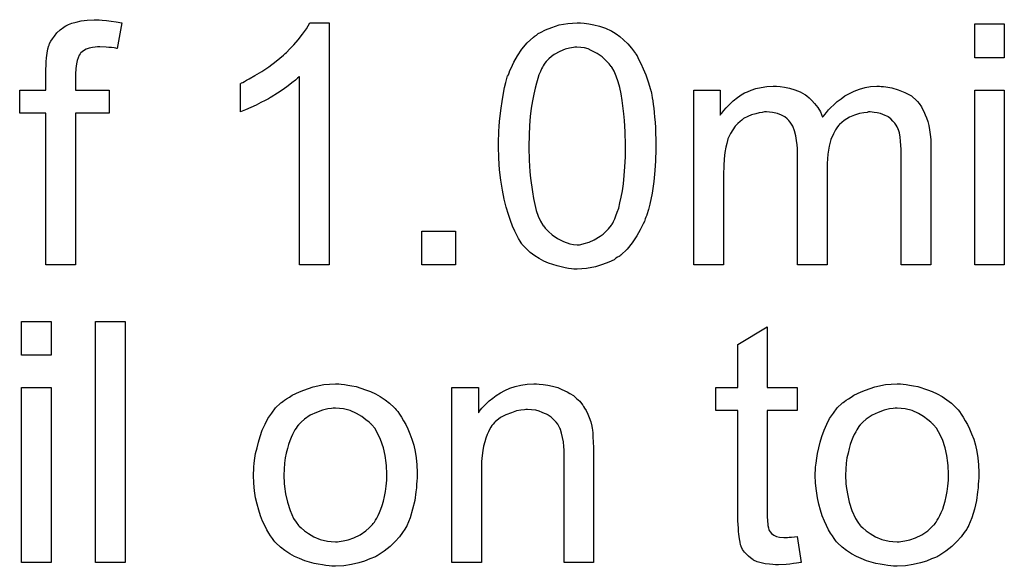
# Model space of a CAD drawing. Extents: x -2.2 to 8.3, y -2.9 to 5.2.
# Tile 196 of 205: x 5.543 to 5.871, y 2.478 to 2.659. Entities that reach past the tile are written whole.
import ezdxf

# ---------------------------------------------------------------- set-up
doc = ezdxf.new("R2010")
doc.units = 0
doc.layers.add('acc-ni-360-20-in-a_document', color=1, linetype='CONTINUOUS')

msp = doc.modelspace()

# ---------------------------------------------------------------- linework, layer by layer
at = {"layer": 'acc-ni-360-20-in-a_document', "color": 1}
for points in [[(5.570872, 2.659206), (5.572261, 2.659091), (5.573881, 2.658859), (5.5755, 2.658628), (5.577351, 2.658281), (5.575847, 2.649719), (5.575732, 2.649719), (5.575385, 2.649835), (5.574806, 2.64995), (5.573996, 2.650066), (5.573071, 2.650066), (5.572145, 2.650182), (5.570062, 2.650297), (5.569368, 2.650297), (5.568558, 2.650182), (5.567633, 2.650066), (5.566591, 2.649835), (5.56555, 2.649488), (5.564624, 2.649025), (5.563815, 2.648331), (5.563699, 2.648215), (5.563583, 2.647983), (5.563236, 2.647521), (5.562889, 2.646711), (5.562542, 2.645785), (5.56231, 2.644628), (5.562079, 2.643124), (5.561963, 2.641273), (5.561963, 2.635951), (5.573186, 2.635951), (5.573186, 2.628314), (5.561963, 2.628314), (5.561963, 2.577869), (5.552129, 2.577869), (5.552129, 2.628314), (5.543451, 2.628314), (5.543451, 2.635951), (5.552129, 2.635951), (5.552129, 2.642083), (5.552129, 2.642198), (5.552129, 2.642314), (5.552129, 2.643008), (5.552245, 2.64405), (5.552245, 2.645322), (5.55236, 2.646711), (5.552592, 2.648215), (5.552823, 2.649603), (5.55317, 2.65076), (5.553286, 2.650876), (5.553402, 2.651454), (5.553749, 2.652149), (5.554327, 2.652959), (5.555021, 2.653884), (5.555831, 2.654925), (5.556873, 2.655967), (5.558145, 2.656892), (5.558261, 2.657008), (5.55884, 2.657239), (5.559649, 2.657702), (5.560806, 2.658165), (5.562195, 2.658512), (5.56393, 2.658975), (5.565897, 2.659206), (5.568211, 2.659322), (5.569831, 2.659322), (5.570872, 2.659206)], [(5.646309, 2.577869), (5.636474, 2.577869), (5.636474, 2.640463), (5.636359, 2.640347), (5.63578, 2.639884), (5.635086, 2.63919), (5.633929, 2.63838), (5.632656, 2.637339), (5.631036, 2.636182), (5.629185, 2.634909), (5.627102, 2.633637), (5.626987, 2.633637), (5.626871, 2.633521), (5.626177, 2.633058), (5.62502, 2.63248), (5.623632, 2.631785), (5.622012, 2.630976), (5.620276, 2.630166), (5.618541, 2.629356), (5.616805, 2.628662), (5.616805, 2.638149), (5.616921, 2.638149), (5.617152, 2.63838), (5.617615, 2.638496), (5.618194, 2.638843), (5.618888, 2.63919), (5.619698, 2.639653), (5.621665, 2.64081), (5.623979, 2.642083), (5.626293, 2.643702), (5.628722, 2.645554), (5.631152, 2.647521), (5.631268, 2.647636), (5.631383, 2.647752), (5.63173, 2.648099), (5.632193, 2.648446), (5.633235, 2.649603), (5.634623, 2.650992), (5.636011, 2.652611), (5.637516, 2.654463), (5.638788, 2.656314), (5.639945, 2.658281), (5.646309, 2.658281), (5.646309, 2.577869)], [(5.731117, 2.658165), (5.732621, 2.657934), (5.734356, 2.657586), (5.736208, 2.657124), (5.738175, 2.656545), (5.740026, 2.65562), (5.740141, 2.65562), (5.740257, 2.655504), (5.740836, 2.655157), (5.741761, 2.654578), (5.742918, 2.653768), (5.744191, 2.652611), (5.745579, 2.651339), (5.746852, 2.649835), (5.748125, 2.648099), (5.74824, 2.647868), (5.748703, 2.647289), (5.749166, 2.646248), (5.749976, 2.644744), (5.75067, 2.643008), (5.751596, 2.641041), (5.752406, 2.638727), (5.7531, 2.636182), (5.7531, 2.636066), (5.753216, 2.635835), (5.753331, 2.635488), (5.753447, 2.634909), (5.753563, 2.634215), (5.753678, 2.633405), (5.75391, 2.632364), (5.754025, 2.631207), (5.754257, 2.629934), (5.754373, 2.628546), (5.754488, 2.626926), (5.75472, 2.625306), (5.754835, 2.623455), (5.754835, 2.621604), (5.754951, 2.619521), (5.754951, 2.617323), (5.754951, 2.617207), (5.754951, 2.616744), (5.754951, 2.615934), (5.754951, 2.615009), (5.754835, 2.613736), (5.754835, 2.612348), (5.75472, 2.610844), (5.754604, 2.609224), (5.754257, 2.605521), (5.753678, 2.601703), (5.752984, 2.598001), (5.752521, 2.596265), (5.751943, 2.59453), (5.751943, 2.594414), (5.751827, 2.594183), (5.751596, 2.59372), (5.751364, 2.593142), (5.751133, 2.592332), (5.75067, 2.591522), (5.749744, 2.589555), (5.748587, 2.587472), (5.747083, 2.585158), (5.745348, 2.583076), (5.743265, 2.581109), (5.74315, 2.581109), (5.743034, 2.580877), (5.742687, 2.580646), (5.742224, 2.580415), (5.741645, 2.580068), (5.741067, 2.579605), (5.739332, 2.578795), (5.737249, 2.577985), (5.734819, 2.577175), (5.731927, 2.576712), (5.728803, 2.576481), (5.727646, 2.576481), (5.726836, 2.576597), (5.72591, 2.576712), (5.724753, 2.576944), (5.723481, 2.577175), (5.722092, 2.577522), (5.720704, 2.577985), (5.7192, 2.578448), (5.717696, 2.579142), (5.716191, 2.579952), (5.714687, 2.580877), (5.713183, 2.582034), (5.711795, 2.583307), (5.710522, 2.584695), (5.710407, 2.584811), (5.710175, 2.585158), (5.709828, 2.585737), (5.709249, 2.586662), (5.708671, 2.587704), (5.708092, 2.589092), (5.707283, 2.590712), (5.706588, 2.592563), (5.705894, 2.594646), (5.7052, 2.597075), (5.704506, 2.599736), (5.703927, 2.602745), (5.703349, 2.605984), (5.703002, 2.609455), (5.70277, 2.613273), (5.702655, 2.617323), (5.702655, 2.617439), (5.702655, 2.617901), (5.702655, 2.618711), (5.702655, 2.619637), (5.70277, 2.62091), (5.70277, 2.622298), (5.702886, 2.623802), (5.703002, 2.625538), (5.703349, 2.629124), (5.703927, 2.632942), (5.704622, 2.63676), (5.705084, 2.638496), (5.705547, 2.640231), (5.705547, 2.640347), (5.705663, 2.640579), (5.705894, 2.641041), (5.706126, 2.64162), (5.706357, 2.64243), (5.70682, 2.64324), (5.707745, 2.645207), (5.708902, 2.647289), (5.710407, 2.649488), (5.712142, 2.651686), (5.714225, 2.653537), (5.71434, 2.653537), (5.714456, 2.653768), (5.714803, 2.654), (5.715266, 2.654231), (5.715844, 2.654694), (5.716539, 2.655041), (5.718274, 2.655967), (5.720357, 2.656777), (5.722786, 2.657586), (5.725679, 2.658049), (5.728803, 2.658281), (5.729844, 2.658281), (5.731117, 2.658165)], [(5.870767, 2.646711), (5.860932, 2.646711), (5.860932, 2.657934), (5.870767, 2.657934), (5.870767, 2.646711)], [(5.728687, 2.650182), (5.727993, 2.650182), (5.72753, 2.650066), (5.726257, 2.649835), (5.724753, 2.649488), (5.723018, 2.648793), (5.721167, 2.647752), (5.720241, 2.647058), (5.719315, 2.646364), (5.718506, 2.645438), (5.717696, 2.644397), (5.717696, 2.644281), (5.717464, 2.64405), (5.717233, 2.643587), (5.716886, 2.643008), (5.716539, 2.642083), (5.716076, 2.641041), (5.715729, 2.639769), (5.715266, 2.638265), (5.714803, 2.636529), (5.71434, 2.634562), (5.713877, 2.632364), (5.71353, 2.629934), (5.713183, 2.627157), (5.712952, 2.624149), (5.712836, 2.62091), (5.712721, 2.617323), (5.712721, 2.617091), (5.712721, 2.616513), (5.712721, 2.615472), (5.712836, 2.614083), (5.712836, 2.612579), (5.712952, 2.610728), (5.713068, 2.608761), (5.713299, 2.606678), (5.713877, 2.602166), (5.714225, 2.599968), (5.714687, 2.597885), (5.71515, 2.595918), (5.715844, 2.594067), (5.716539, 2.592447), (5.717349, 2.591059), (5.717349, 2.590943), (5.71758, 2.590828), (5.718158, 2.590018), (5.7192, 2.588976), (5.720472, 2.587819), (5.722208, 2.586662), (5.724175, 2.585621), (5.726373, 2.584811), (5.72753, 2.584695), (5.728803, 2.58458), (5.729497, 2.58458), (5.72996, 2.584695), (5.731117, 2.584927), (5.732737, 2.58539), (5.734472, 2.5862), (5.736439, 2.587357), (5.737365, 2.588051), (5.73829, 2.588976), (5.739216, 2.589902), (5.740141, 2.591059), (5.740141, 2.591175), (5.740373, 2.591406), (5.740604, 2.591753), (5.740836, 2.592332), (5.741298, 2.593142), (5.741645, 2.594183), (5.742108, 2.59534), (5.742571, 2.596728), (5.742918, 2.598464), (5.743381, 2.600315), (5.743844, 2.602513), (5.744191, 2.604827), (5.744422, 2.607604), (5.744654, 2.610497), (5.744885, 2.613736), (5.744885, 2.617323), (5.744885, 2.617439), (5.744885, 2.617554), (5.744885, 2.618133), (5.744885, 2.619174), (5.744769, 2.620562), (5.744769, 2.622067), (5.744654, 2.623918), (5.744538, 2.625885), (5.744307, 2.628083), (5.743728, 2.63248), (5.743381, 2.634678), (5.742918, 2.63676), (5.742455, 2.638727), (5.741761, 2.640579), (5.741067, 2.642198), (5.740257, 2.643587), (5.740257, 2.643702), (5.740026, 2.643818), (5.739794, 2.644165), (5.739447, 2.644628), (5.738406, 2.645669), (5.737133, 2.646942), (5.735398, 2.648099), (5.733431, 2.64914), (5.73239, 2.649603), (5.731233, 2.64995), (5.72996, 2.650066), (5.728687, 2.650182)], [(5.829809, 2.637108), (5.830619, 2.637108), (5.831429, 2.636992), (5.833396, 2.636645), (5.835478, 2.636066), (5.837676, 2.635141), (5.839875, 2.633984), (5.841726, 2.632364), (5.841957, 2.632133), (5.84242, 2.631438), (5.84323, 2.630397), (5.843577, 2.629587), (5.84404, 2.628777), (5.844503, 2.627736), (5.84485, 2.626695), (5.845313, 2.625538), (5.84566, 2.624149), (5.845891, 2.622761), (5.846123, 2.621141), (5.846354, 2.619521), (5.846354, 2.61767), (5.846354, 2.577869), (5.83652, 2.577869), (5.83652, 2.614315), (5.83652, 2.61443), (5.83652, 2.614546), (5.83652, 2.61524), (5.83652, 2.616282), (5.836404, 2.617554), (5.836288, 2.618943), (5.836172, 2.620331), (5.835941, 2.62172), (5.835594, 2.622761), (5.835594, 2.622877), (5.835363, 2.623224), (5.835131, 2.623686), (5.834784, 2.624265), (5.834321, 2.624959), (5.833743, 2.625653), (5.833048, 2.626348), (5.832123, 2.627042), (5.832007, 2.627157), (5.83166, 2.627273), (5.831197, 2.627505), (5.830387, 2.627852), (5.829578, 2.628199), (5.828536, 2.62843), (5.827495, 2.628546), (5.826222, 2.628662), (5.825644, 2.628662), (5.825181, 2.628546), (5.824024, 2.62843), (5.822636, 2.628199), (5.821016, 2.62762), (5.81928, 2.626926), (5.817545, 2.625885), (5.815925, 2.624496), (5.815809, 2.624265), (5.815346, 2.623686), (5.814652, 2.622761), (5.813958, 2.621372), (5.813148, 2.619521), (5.81257, 2.617323), (5.812107, 2.614662), (5.811875, 2.611538), (5.811875, 2.577869), (5.802041, 2.577869), (5.802041, 2.615472), (5.802041, 2.615588), (5.802041, 2.615819), (5.802041, 2.61605), (5.802041, 2.616513), (5.801925, 2.617786), (5.801694, 2.619174), (5.801462, 2.620794), (5.801, 2.622414), (5.800421, 2.623918), (5.799611, 2.625306), (5.799495, 2.625422), (5.799148, 2.625885), (5.79857, 2.626348), (5.79776, 2.627042), (5.796719, 2.62762), (5.79533, 2.628199), (5.793711, 2.628546), (5.791744, 2.628662), (5.791049, 2.628662), (5.790239, 2.628546), (5.789314, 2.62843), (5.788157, 2.628083), (5.786769, 2.627736), (5.785496, 2.627157), (5.784107, 2.626463), (5.783992, 2.626347), (5.783529, 2.626), (5.78295, 2.625538), (5.782141, 2.624843), (5.781331, 2.623918), (5.780521, 2.622761), (5.779711, 2.621488), (5.779017, 2.619984), (5.778901, 2.619753), (5.778785, 2.619174), (5.778554, 2.618249), (5.778207, 2.616976), (5.77786, 2.61524), (5.777628, 2.613158), (5.777512, 2.610728), (5.777397, 2.607951), (5.777397, 2.577869), (5.767562, 2.577869), (5.767562, 2.635951), (5.776355, 2.635951), (5.776355, 2.62762), (5.776471, 2.627852), (5.776818, 2.628314), (5.777512, 2.629124), (5.778322, 2.63005), (5.779364, 2.631207), (5.780636, 2.632364), (5.782025, 2.633521), (5.783645, 2.634562), (5.783876, 2.634678), (5.784454, 2.635025), (5.78538, 2.635372), (5.786653, 2.635951), (5.788157, 2.636413), (5.789892, 2.63676), (5.791859, 2.637108), (5.793942, 2.637223), (5.794983, 2.637223), (5.796256, 2.637108), (5.797644, 2.636876), (5.79938, 2.636529), (5.801115, 2.636066), (5.802851, 2.635372), (5.804471, 2.634447), (5.804702, 2.634331), (5.805165, 2.633984), (5.805859, 2.633405), (5.806785, 2.63248), (5.80771, 2.631438), (5.808752, 2.630166), (5.809677, 2.628662), (5.810371, 2.626926), (5.810487, 2.627042), (5.810718, 2.627389), (5.811065, 2.627852), (5.811644, 2.628546), (5.812338, 2.629356), (5.813148, 2.630166), (5.814074, 2.631091), (5.815231, 2.632133), (5.816503, 2.633058), (5.817776, 2.633984), (5.81928, 2.634794), (5.8209, 2.635604), (5.822636, 2.636298), (5.824487, 2.636761), (5.826338, 2.637108), (5.828421, 2.637223), (5.82923, 2.637223), (5.829809, 2.637108)], [(5.870767, 2.577869), (5.860932, 2.577869), (5.860932, 2.635951), (5.870767, 2.635951), (5.870767, 2.577869)], [(5.688308, 2.577869), (5.677085, 2.577869), (5.677085, 2.589092), (5.688308, 2.589092), (5.688308, 2.577869)], [(5.553864, 2.547857), (5.54403, 2.547857), (5.54403, 2.559079), (5.553864, 2.559079), (5.553864, 2.547857)], [(5.578508, 2.479015), (5.568674, 2.479015), (5.568674, 2.559079), (5.578508, 2.559079), (5.578508, 2.479015)], [(5.791975, 2.537097), (5.801925, 2.537097), (5.801925, 2.52946), (5.791975, 2.52946), (5.791975, 2.495329), (5.791975, 2.495097), (5.791975, 2.494635), (5.791975, 2.49394), (5.792091, 2.493131), (5.792206, 2.491279), (5.792322, 2.490469), (5.792438, 2.489891), (5.792553, 2.48966), (5.792901, 2.489197), (5.793363, 2.488618), (5.794173, 2.48804), (5.794405, 2.487924), (5.794983, 2.487693), (5.796025, 2.487461), (5.797529, 2.487346), (5.798686, 2.487346), (5.799264, 2.487461), (5.800074, 2.487461), (5.801, 2.487577), (5.801925, 2.487693), (5.803198, 2.479015), (5.802967, 2.479015), (5.802504, 2.478899), (5.801694, 2.478784), (5.800653, 2.478668), (5.799495, 2.478437), (5.798223, 2.478321), (5.795677, 2.478205), (5.794752, 2.478205), (5.793826, 2.478321), (5.792669, 2.478437), (5.791281, 2.478552), (5.789892, 2.478899), (5.78862, 2.479247), (5.787347, 2.479825), (5.787231, 2.479941), (5.786884, 2.480172), (5.786421, 2.480519), (5.785727, 2.481098), (5.785149, 2.481676), (5.784454, 2.482486), (5.78376, 2.483296), (5.783297, 2.484337), (5.783297, 2.484453), (5.783066, 2.484916), (5.78295, 2.485726), (5.782719, 2.486883), (5.782488, 2.488387), (5.782372, 2.489312), (5.782372, 2.490354), (5.782256, 2.491626), (5.782141, 2.492899), (5.782141, 2.494287), (5.782141, 2.495907), (5.782141, 2.52946), (5.774851, 2.52946), (5.774851, 2.537097), (5.782141, 2.537097), (5.782141, 2.551443), (5.791975, 2.557344), (5.791975, 2.537097)], [(5.553864, 2.479015), (5.54403, 2.479015), (5.54403, 2.537097), (5.553864, 2.537097), (5.553864, 2.479015)], [(5.650358, 2.538253), (5.6514, 2.538138), (5.652556, 2.537906), (5.653829, 2.537675), (5.655333, 2.537444), (5.658457, 2.536402), (5.660077, 2.535824), (5.661697, 2.535014), (5.663317, 2.534204), (5.664936, 2.533047), (5.66644, 2.53189), (5.667945, 2.530502), (5.66806, 2.530386), (5.668292, 2.530155), (5.668639, 2.529692), (5.669102, 2.529113), (5.66968, 2.528303), (5.670374, 2.527262), (5.671069, 2.526105), (5.671763, 2.524832), (5.672457, 2.523444), (5.673151, 2.521708), (5.673845, 2.519973), (5.674424, 2.518006), (5.674887, 2.515923), (5.675234, 2.513725), (5.675465, 2.511411), (5.675581, 2.508866), (5.675581, 2.50875), (5.675581, 2.508403), (5.675581, 2.507824), (5.675581, 2.507015), (5.675465, 2.506089), (5.675349, 2.504932), (5.675349, 2.503775), (5.675118, 2.502502), (5.674771, 2.49961), (5.674077, 2.496717), (5.673267, 2.493825), (5.67211, 2.491164), (5.67211, 2.491048), (5.671994, 2.490932), (5.671763, 2.490585), (5.671531, 2.490122), (5.670721, 2.488965), (5.66968, 2.487577), (5.668292, 2.485957), (5.666556, 2.484337), (5.664589, 2.482718), (5.662275, 2.481213), (5.66216, 2.481213), (5.662044, 2.481098), (5.661697, 2.480866), (5.661118, 2.480635), (5.66054, 2.480403), (5.659846, 2.480172), (5.65811, 2.479478), (5.656143, 2.478899), (5.653713, 2.478321), (5.651168, 2.477858), (5.648391, 2.477742), (5.647234, 2.477742), (5.646309, 2.477858), (5.645267, 2.477974), (5.64411, 2.478205), (5.642722, 2.478437), (5.641334, 2.478668), (5.63821, 2.479594), (5.636474, 2.480288), (5.634854, 2.480982), (5.633235, 2.481908), (5.631615, 2.482949), (5.630111, 2.484106), (5.628607, 2.485494), (5.628491, 2.48561), (5.62826, 2.485841), (5.627912, 2.486304), (5.62745, 2.486998), (5.626871, 2.487808), (5.626293, 2.488734), (5.625598, 2.489891), (5.624904, 2.491279), (5.62421, 2.492783), (5.623516, 2.494519), (5.622937, 2.49637), (5.622359, 2.498337), (5.621896, 2.500535), (5.621549, 2.502849), (5.621318, 2.505395), (5.621202, 2.508056), (5.621202, 2.508287), (5.621202, 2.50875), (5.621318, 2.50956), (5.621318, 2.510717), (5.621433, 2.51199), (5.621665, 2.513609), (5.621896, 2.515229), (5.622359, 2.51708), (5.622822, 2.518932), (5.6234, 2.520898), (5.624094, 2.522981), (5.62502, 2.524948), (5.625945, 2.526799), (5.627218, 2.52865), (5.628491, 2.530386), (5.630111, 2.53189), (5.630226, 2.532006), (5.630458, 2.532121), (5.630921, 2.532468), (5.631499, 2.532931), (5.632193, 2.533394), (5.633119, 2.533973), (5.634044, 2.534551), (5.635202, 2.53513), (5.636474, 2.535708), (5.637863, 2.536287), (5.640986, 2.537328), (5.644573, 2.538138), (5.646424, 2.538253), (5.648391, 2.538369), (5.649548, 2.538369), (5.650358, 2.538253)], [(5.716191, 2.538253), (5.717464, 2.538138), (5.718968, 2.537906), (5.720588, 2.537559), (5.722324, 2.537097), (5.723943, 2.536402), (5.724175, 2.536287), (5.724638, 2.536055), (5.725448, 2.535708), (5.726373, 2.53513), (5.72753, 2.534435), (5.728571, 2.53351), (5.729613, 2.532584), (5.730538, 2.531427), (5.730654, 2.531311), (5.730885, 2.530849), (5.731233, 2.53027), (5.731811, 2.52946), (5.732274, 2.528303), (5.732737, 2.527146), (5.733315, 2.525758), (5.733662, 2.524254), (5.733662, 2.524138), (5.733778, 2.523675), (5.733894, 2.522981), (5.734009, 2.522055), (5.734009, 2.520667), (5.734125, 2.519047), (5.734241, 2.51708), (5.734241, 2.514651), (5.734241, 2.479015), (5.724406, 2.479015), (5.724406, 2.514188), (5.724406, 2.514304), (5.724406, 2.514419), (5.724406, 2.515229), (5.724406, 2.516271), (5.724291, 2.517543), (5.724175, 2.519047), (5.723943, 2.520551), (5.723596, 2.52194), (5.723249, 2.523213), (5.723249, 2.523328), (5.723018, 2.523675), (5.722671, 2.524254), (5.722324, 2.524948), (5.721745, 2.525642), (5.721051, 2.526452), (5.720125, 2.527262), (5.719084, 2.527956), (5.718968, 2.528072), (5.718621, 2.528303), (5.717927, 2.528535), (5.717117, 2.528882), (5.716191, 2.529229), (5.715034, 2.529576), (5.713646, 2.529692), (5.712258, 2.529807), (5.711679, 2.529807), (5.711216, 2.529692), (5.710059, 2.529576), (5.708555, 2.529345), (5.706935, 2.528766), (5.705084, 2.528072), (5.703233, 2.527146), (5.701498, 2.525758), (5.701266, 2.525526), (5.700803, 2.524948), (5.700456, 2.524485), (5.700109, 2.523907), (5.699646, 2.523213), (5.699299, 2.522403), (5.698837, 2.521477), (5.698374, 2.52032), (5.698027, 2.519047), (5.69768, 2.517659), (5.697448, 2.516155), (5.697217, 2.514535), (5.696985, 2.512568), (5.696985, 2.510601), (5.696985, 2.479015), (5.687151, 2.479015), (5.687151, 2.537097), (5.695944, 2.537097), (5.695944, 2.528766), (5.69606, 2.528882), (5.696291, 2.529229), (5.696638, 2.529692), (5.697101, 2.53027), (5.697795, 2.530964), (5.698605, 2.531774), (5.699531, 2.5327), (5.700688, 2.533626), (5.701845, 2.534435), (5.703233, 2.535361), (5.704737, 2.536171), (5.706357, 2.536865), (5.708208, 2.537444), (5.710059, 2.537906), (5.712142, 2.538253), (5.71434, 2.538369), (5.715266, 2.538369), (5.716191, 2.538253)], [(5.837098, 2.538254), (5.838139, 2.538138), (5.839296, 2.537907), (5.840569, 2.537675), (5.842073, 2.537444), (5.845197, 2.536402), (5.846817, 2.535824), (5.848437, 2.535014), (5.850056, 2.534204), (5.851676, 2.533047), (5.85318, 2.53189), (5.854684, 2.530502), (5.8548, 2.530386), (5.855032, 2.530155), (5.855379, 2.529692), (5.855841, 2.529113), (5.85642, 2.528303), (5.857114, 2.527262), (5.857808, 2.526105), (5.858502, 2.524832), (5.859197, 2.523444), (5.859891, 2.521709), (5.860585, 2.519973), (5.861164, 2.518006), (5.861626, 2.515923), (5.861974, 2.513725), (5.862205, 2.511411), (5.862321, 2.508866), (5.862321, 2.50875), (5.862321, 2.508403), (5.862321, 2.507825), (5.862321, 2.507015), (5.862205, 2.506089), (5.862089, 2.504932), (5.862089, 2.503775), (5.861858, 2.502502), (5.861511, 2.49961), (5.860816, 2.496717), (5.860007, 2.493825), (5.85885, 2.491164), (5.85885, 2.491048), (5.858734, 2.490932), (5.858502, 2.490585), (5.858271, 2.490122), (5.857461, 2.488965), (5.85642, 2.487577), (5.855032, 2.485957), (5.853296, 2.484337), (5.851329, 2.482718), (5.849015, 2.481213), (5.848899, 2.481213), (5.848784, 2.481098), (5.848437, 2.480866), (5.847858, 2.480635), (5.84728, 2.480404), (5.846585, 2.480172), (5.84485, 2.479478), (5.842883, 2.478899), (5.840453, 2.478321), (5.837908, 2.477858), (5.835131, 2.477742), (5.833974, 2.477742), (5.833048, 2.477858), (5.832007, 2.477974), (5.83085, 2.478205), (5.829462, 2.478437), (5.828073, 2.478668), (5.824949, 2.479594), (5.823214, 2.480288), (5.821594, 2.480982), (5.819974, 2.481908), (5.818355, 2.482949), (5.81685, 2.484106), (5.815346, 2.485494), (5.815231, 2.48561), (5.814999, 2.485841), (5.814652, 2.486304), (5.814189, 2.486999), (5.813611, 2.487808), (5.813032, 2.488734), (5.812338, 2.489891), (5.811644, 2.491279), (5.81095, 2.492784), (5.810256, 2.494519), (5.809677, 2.49637), (5.809099, 2.498337), (5.808636, 2.500535), (5.808289, 2.502849), (5.808057, 2.505395), (5.807942, 2.508056), (5.807942, 2.508287), (5.807942, 2.50875), (5.808057, 2.50956), (5.808057, 2.510717), (5.808173, 2.51199), (5.808404, 2.51361), (5.808636, 2.515229), (5.809099, 2.517081), (5.809561, 2.518932), (5.81014, 2.520899), (5.810834, 2.522981), (5.81176, 2.524948), (5.812685, 2.526799), (5.813958, 2.528651), (5.815231, 2.530386), (5.81685, 2.53189), (5.816966, 2.532006), (5.817198, 2.532122), (5.81766, 2.532469), (5.818239, 2.532931), (5.818933, 2.533394), (5.819859, 2.533973), (5.820784, 2.534551), (5.821941, 2.53513), (5.823214, 2.535708), (5.824602, 2.536287), (5.827726, 2.537328), (5.831313, 2.538138), (5.833164, 2.538254), (5.835131, 2.538369), (5.836288, 2.538369), (5.837098, 2.538254)], [(5.648391, 2.53027), (5.647697, 2.53027), (5.647119, 2.530155), (5.645846, 2.530039), (5.64411, 2.529576), (5.642144, 2.528882), (5.640061, 2.527956), (5.638094, 2.526568), (5.637053, 2.525642), (5.636127, 2.524717), (5.636127, 2.524601), (5.635896, 2.524485), (5.635664, 2.524138), (5.635317, 2.523675), (5.63497, 2.523097), (5.634623, 2.522403), (5.63416, 2.521477), (5.633697, 2.520551), (5.633235, 2.519394), (5.632772, 2.518237), (5.632425, 2.516849), (5.632078, 2.515345), (5.63173, 2.513725), (5.631499, 2.51199), (5.631383, 2.510023), (5.631268, 2.508056), (5.631268, 2.50794), (5.631268, 2.507593), (5.631268, 2.507015), (5.631383, 2.506205), (5.631383, 2.505279), (5.631499, 2.504238), (5.631846, 2.501808), (5.632425, 2.499031), (5.63335, 2.496254), (5.634507, 2.493593), (5.635317, 2.492436), (5.636127, 2.491279), (5.636243, 2.491279), (5.636359, 2.491048), (5.637053, 2.490469), (5.638094, 2.489544), (5.639482, 2.488618), (5.641218, 2.487577), (5.643301, 2.486651), (5.64573, 2.486073), (5.647003, 2.485957), (5.648391, 2.485841), (5.649086, 2.485841), (5.649664, 2.485957), (5.650937, 2.486189), (5.652672, 2.486536), (5.654523, 2.48723), (5.656606, 2.488155), (5.658573, 2.489544), (5.659614, 2.490469), (5.66054, 2.491395), (5.660655, 2.491511), (5.660771, 2.491626), (5.661003, 2.491974), (5.66135, 2.492436), (5.661697, 2.493015), (5.66216, 2.493709), (5.662622, 2.494635), (5.663085, 2.49556), (5.663548, 2.496717), (5.663895, 2.49799), (5.664358, 2.499378), (5.664705, 2.500882), (5.665052, 2.502618), (5.665283, 2.504353), (5.665515, 2.50632), (5.665515, 2.508403), (5.665515, 2.508519), (5.665515, 2.508866), (5.665515, 2.509444), (5.665399, 2.510138), (5.665399, 2.511064), (5.665283, 2.512105), (5.664936, 2.514535), (5.664358, 2.51708), (5.663432, 2.519857), (5.66216, 2.522403), (5.661465, 2.523675), (5.66054, 2.524717), (5.66054, 2.524832), (5.660308, 2.524948), (5.659614, 2.525642), (5.658573, 2.526452), (5.657185, 2.527493), (5.655449, 2.528535), (5.653366, 2.52946), (5.651052, 2.530039), (5.64978, 2.530155), (5.648391, 2.53027)], [(5.835131, 2.53027), (5.834437, 2.53027), (5.833858, 2.530155), (5.832586, 2.530039), (5.83085, 2.529576), (5.828883, 2.528882), (5.826801, 2.527956), (5.824834, 2.526568), (5.823792, 2.525642), (5.822867, 2.524717), (5.822867, 2.524601), (5.822636, 2.524485), (5.822404, 2.524138), (5.822057, 2.523675), (5.82171, 2.523097), (5.821363, 2.522403), (5.8209, 2.521477), (5.820437, 2.520552), (5.819974, 2.519394), (5.819512, 2.518238), (5.819164, 2.516849), (5.818817, 2.515345), (5.81847, 2.513725), (5.818239, 2.51199), (5.818123, 2.510023), (5.818007, 2.508056), (5.818007, 2.50794), (5.818007, 2.507593), (5.818007, 2.507015), (5.818123, 2.506205), (5.818123, 2.505279), (5.818239, 2.504238), (5.818586, 2.501808), (5.819164, 2.499031), (5.82009, 2.496255), (5.821247, 2.493593), (5.822057, 2.492436), (5.822867, 2.491279), (5.822983, 2.491279), (5.823098, 2.491048), (5.823792, 2.49047), (5.824834, 2.489544), (5.826222, 2.488618), (5.827958, 2.487577), (5.83004, 2.486651), (5.83247, 2.486073), (5.833743, 2.485957), (5.835131, 2.485841), (5.835825, 2.485841), (5.836404, 2.485957), (5.837676, 2.486189), (5.839412, 2.486536), (5.841263, 2.48723), (5.843346, 2.488155), (5.845313, 2.489544), (5.846354, 2.49047), (5.84728, 2.491395), (5.847395, 2.491511), (5.847511, 2.491626), (5.847742, 2.491974), (5.84809, 2.492436), (5.848437, 2.493015), (5.848899, 2.493709), (5.849362, 2.494635), (5.849825, 2.49556), (5.850288, 2.496717), (5.850635, 2.49799), (5.851098, 2.499378), (5.851445, 2.500883), (5.851792, 2.502618), (5.852023, 2.504354), (5.852255, 2.50632), (5.852255, 2.508403), (5.852255, 2.508519), (5.852255, 2.508866), (5.852255, 2.509444), (5.852139, 2.510139), (5.852139, 2.511064), (5.852023, 2.512105), (5.851676, 2.514535), (5.851098, 2.517081), (5.850172, 2.519857), (5.848899, 2.522403), (5.848205, 2.523675), (5.84728, 2.524717), (5.84728, 2.524832), (5.847048, 2.524948), (5.846354, 2.525642), (5.845313, 2.526452), (5.843924, 2.527494), (5.842189, 2.528535), (5.840106, 2.52946), (5.837792, 2.530039), (5.83652, 2.530155), (5.835131, 2.53027)]]:
    msp.add_lwpolyline(points, dxfattribs=at)

doc.saveas('drawing.dxf')
